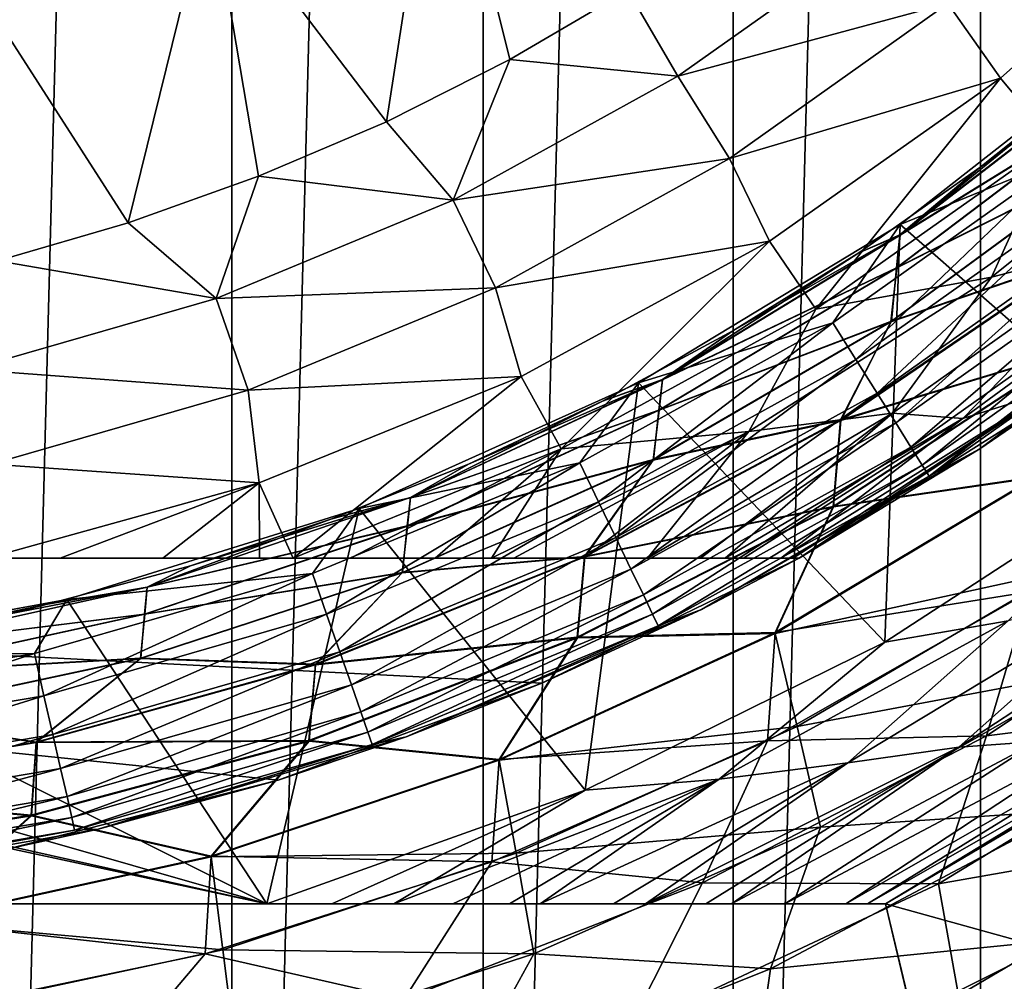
# Model space of a CAD drawing. Header units: metres. Extents: x -44 to 117, y -432 to 89.
# Tile 99 of 256: x 2.43 to 6.7, y -412.59 to -408.41. Entities that reach past the tile are written whole.
import ezdxf

# ---------------------------------------------------------------- set-up
doc = ezdxf.new("R2010")
doc.units = ezdxf.units.M
doc.layers.add('solid_125568', color=7, linetype='CONTINUOUS')

msp = doc.modelspace()

# ---------------------------------------------------------------- linework, layer by layer
at = {"layer": 'solid_125568'}
for points in [[(2.243749, -421.480804, 233.699997), (2.243753, -379.019196, 233.699997), (3.347427, -379.164368, 233.699997)], [(2.243749, -421.480804, 233.699997), (3.347427, -379.164368, 233.699997), (3.347419, -421.335632, 233.699997)], [(3.347419, -421.335632, 233.699997), (3.347427, -379.164368, 233.699997), (4.438964, -379.366547, 233.699997)], [(3.347419, -421.335632, 233.699997), (4.438964, -379.366547, 233.699997), (4.438952, -421.133453, 233.699997)], [(4.438952, -421.133453, 233.699997), (4.438964, -379.366547, 233.699997), (5.522704, -379.627197, 233.699997)], [(4.438952, -421.133453, 233.699997), (5.522704, -379.627197, 233.699997), (5.522686, -420.872803, 233.699997)], [(5.522686, -420.872803, 233.699997), (5.522704, -379.627197, 233.699997), (6.597199, -379.945831, 233.699997)], [(5.522686, -420.872803, 233.699997), (6.597199, -379.945831, 233.699997), (6.597173, -420.554169, 233.699997)], [(6.597173, -420.554169, 233.699997), (6.597199, -379.945831, 233.699997), (7.653776, -380.319641, 233.699997)], [(6.597173, -420.554169, 233.699997), (7.653776, -380.319641, 233.699997), (7.653743, -420.180389, 233.699997)], [(4.018763, -408.856476, 482), (4.25085, -407.360718, 482), (3.253583, -407.851685, 482)], [(4.018763, -408.856476, 482), (4.55415, -408.587067, 482), (4.25085, -407.360718, 482)], [(4.55415, -408.587067, 482), (5.066354, -408.28598, 482), (4.25085, -407.360718, 482)], [(2.898683, -409.295624, 482), (3.253583, -407.851685, 482), (2.201132, -408.210052, 482)], [(2.898683, -409.295624, 482), (3.464145, -409.093567, 482), (3.253583, -407.851685, 482)], [(3.464145, -409.093567, 482), (4.018763, -408.856476, 482), (3.253583, -407.851685, 482)], [(6.454734, -408.343994, 481.850128), (6.683669, -408.667267, 481.666168), (7.599611, -407.850525, 481.666168)], [(7.599611, -407.850525, 481.666168), (6.683669, -408.667267, 481.666168), (6.912173, -408.942352, 481.416229)], [(5.28367, -408.658905, 481.962555), (6.191947, -408.014465, 481.962555), (5.066354, -408.28598, 482)], [(5.28367, -408.658905, 481.962555), (6.454734, -408.343994, 481.850128), (6.191947, -408.014465, 481.962555)], [(2.330593, -409.4599, 482), (2.898683, -409.295624, 482), (2.201132, -408.210052, 482)], [(5.28367, -408.658905, 481.962555), (5.066354, -408.28598, 482), (4.55415, -408.587067, 482)], [(5.28367, -408.658905, 481.962555), (5.50791, -409.015778, 481.850128), (6.454734, -408.343994, 481.850128)], [(6.454734, -408.343994, 481.850128), (5.50791, -409.015778, 481.850128), (6.683669, -408.667267, 481.666168)], [(6.248215, -409.302094, 443), (7.294349, -408.483612, 443), (6.980025, -409.002686, 443.019226)], [(7.40653, -410.318115, 443), (7.294349, -408.483612, 443), (6.248215, -409.302094, 443)], [(4.308948, -409.197632, 481.962555), (4.55415, -408.587067, 482), (4.018763, -408.856476, 482)], [(4.308948, -409.197632, 481.962555), (5.28367, -408.658905, 481.962555), (4.55415, -408.587067, 482)], [(6.246977, -409.348145, 261.334412), (7.20297, -408.611725, 261.334412), (6.593392, -409.054962, 261.799988)], [(7.190032, -408.766602, 260.876099), (7.20297, -408.611725, 261.334412), (6.246977, -409.348145, 261.334412)], [(7.096336, -408.654877, 263.799988), (7.203341, -408.612152, 264.269318), (6.247299, -409.348633, 264.269318)], [(7.192604, -408.765961, 264.727509), (6.247299, -409.348633, 264.269318), (7.203341, -408.612152, 264.269318)], [(7.20297, -408.611725, 261.334412), (7.096336, -408.654877, 261.799988), (6.593392, -409.054962, 261.799988)], [(4.308948, -409.197632, 481.962555), (5.50791, -409.015778, 481.850128), (5.28367, -408.658905, 481.962555)], [(5.50791, -409.015778, 481.850128), (5.680593, -409.374298, 481.666168), (6.683669, -408.667267, 481.666168)], [(6.683669, -408.667267, 481.666168), (5.680593, -409.374298, 481.666168), (5.882638, -409.669647, 481.416229)], [(6.683669, -408.667267, 481.666168), (5.882638, -409.669647, 481.416229), (6.912173, -408.942352, 481.416229)], [(6.593392, -409.054962, 263.799988), (7.096336, -408.654877, 263.799988), (6.247299, -409.348633, 264.269318)], [(7.096336, -408.654877, 261.799988), (7.096336, -408.654877, 263.799988), (6.593392, -409.054962, 263.799988)], [(6.593392, -409.054962, 261.799988), (7.096336, -408.654877, 261.799988), (6.593392, -409.054962, 263.799988)], [(6.231359, -409.49118, 260.876099), (7.190032, -408.766602, 260.876099), (6.246977, -409.348145, 261.334412)], [(7.172979, -409.014679, 260.440552), (7.190032, -408.766602, 260.876099), (6.231359, -409.49118, 260.876099)], [(7.192604, -408.765961, 264.727509), (6.233682, -409.490997, 264.727509), (6.247299, -409.348633, 264.269318)], [(7.170534, -409.01889, 265.162811), (6.233682, -409.490997, 264.727509), (7.192604, -408.765961, 264.727509)], [(7.617836, -408.750244, 481.107971), (6.644144, -409.531219, 481.107971), (7.277117, -409.366302, 480.750763)], [(6.912173, -408.942352, 481.416229), (6.644144, -409.531219, 481.107971), (7.617836, -408.750244, 481.107971)], [(4.308948, -409.197632, 481.962555), (4.018763, -408.856476, 482), (3.464145, -409.093567, 482)], [(6.912173, -408.942352, 481.416229), (5.882638, -409.669647, 481.416229), (6.644144, -409.531219, 481.107971)], [(4.308948, -409.197632, 481.962555), (4.49182, -409.577362, 481.850128), (5.50791, -409.015778, 481.850128)], [(5.50791, -409.015778, 481.850128), (4.49182, -409.577362, 481.850128), (5.680593, -409.374298, 481.666168)], [(6.248215, -409.302094, 443), (6.980025, -409.002686, 443.019226), (5.956147, -409.729156, 443.019226)], [(6.056049, -409.888153, 443.076202), (5.956147, -409.729156, 443.019226), (6.980025, -409.002686, 443.019226)], [(6.056049, -409.888153, 443.076202), (6.980025, -409.002686, 443.019226), (7.0971, -409.149475, 443.076202)], [(7.170534, -409.01889, 265.162811), (6.207692, -409.724945, 265.162811), (6.233682, -409.490997, 264.727509)], [(7.029794, -409.444244, 265.564514), (6.207692, -409.724945, 265.162811), (7.170534, -409.01889, 265.162811)], [(6.209981, -409.721405, 260.440552), (7.172979, -409.014679, 260.440552), (6.231359, -409.49118, 260.876099)], [(7.029375, -409.441803, 260.038544), (7.172979, -409.014679, 260.440552), (6.209981, -409.721405, 260.440552)], [(6.067943, -409.424957, 263.799988), (6.593392, -409.054962, 263.799988), (6.247299, -409.348633, 264.269318)], [(6.593392, -409.054962, 261.799988), (6.593392, -409.054962, 263.799988), (6.067943, -409.424957, 263.799988)], [(6.067943, -409.424957, 261.799988), (6.593392, -409.054962, 261.799988), (6.067943, -409.424957, 263.799988)], [(6.246977, -409.348145, 261.334412), (6.593392, -409.054962, 261.799988), (6.067943, -409.424957, 261.799988)], [(3.280038, -409.62381, 481.962555), (3.464145, -409.093567, 482), (2.898683, -409.295624, 482)], [(3.280038, -409.62381, 481.962555), (4.308948, -409.197632, 481.962555), (3.464145, -409.093567, 482)], [(6.056049, -409.888153, 443.076202), (7.0971, -409.149475, 443.076202), (6.148108, -410.034668, 443.168762)], [(7.0971, -409.149475, 443.076202), (7.204984, -409.28476, 443.168762), (6.148108, -410.034668, 443.168762)], [(3.280038, -409.62381, 481.962555), (4.49182, -409.577362, 481.850128), (4.308948, -409.197632, 481.962555)], [(3.280038, -409.62381, 481.962555), (2.898683, -409.295624, 482), (2.330593, -409.4599, 482)], [(5.111955, -409.990021, 443), (6.248215, -409.302094, 443), (5.956147, -409.729156, 443.019226)], [(6.180927, -411.114899, 443), (6.248215, -409.302094, 443), (5.111955, -409.990021, 443)], [(6.148108, -410.034668, 443.168762), (7.204984, -409.28476, 443.168762), (6.228778, -410.163055, 443.293304)], [(6.180927, -411.114899, 443), (7.40653, -410.318115, 443), (6.248215, -409.302094, 443)], [(7.204984, -409.28476, 443.168762), (7.299521, -409.40332, 443.293304), (6.228778, -410.163055, 443.293304)], [(5.216296, -409.9758, 261.334412), (6.246977, -409.348145, 261.334412), (5.521781, -409.763672, 261.799988)], [(6.231359, -409.49118, 260.876099), (6.246977, -409.348145, 261.334412), (5.216296, -409.9758, 261.334412)], [(6.067943, -409.424957, 263.799988), (6.247299, -409.348633, 264.269318), (5.216564, -409.976318, 264.269318)], [(6.233682, -409.490997, 264.727509), (5.216564, -409.976318, 264.269318), (6.247299, -409.348633, 264.269318)], [(6.246977, -409.348145, 261.334412), (6.067943, -409.424957, 261.799988), (5.521781, -409.763672, 261.799988)], [(7.277117, -409.366302, 480.750763), (6.215265, -410.12088, 480.750763), (6.519603, -410.144226, 480.355469)], [(6.644144, -409.531219, 481.107971), (6.215265, -410.12088, 480.750763), (7.277117, -409.366302, 480.750763)], [(7.277117, -409.366302, 480.750763), (6.519603, -410.144226, 480.355469), (7.487521, -409.433563, 480.355469)], [(4.49182, -409.577362, 481.850128), (4.60346, -409.962372, 481.666168), (5.680593, -409.374298, 481.666168)], [(5.680593, -409.374298, 481.666168), (4.60346, -409.962372, 481.666168), (4.777317, -410.275574, 481.416229)], [(5.680593, -409.374298, 481.666168), (4.777317, -410.275574, 481.416229), (5.882638, -409.669647, 481.416229)], [(6.228778, -410.163055, 443.293304), (7.299521, -409.40332, 443.293304), (6.294953, -410.268372, 443.445068)], [(7.299521, -409.40332, 443.293304), (7.377072, -409.500549, 443.445068), (6.294953, -410.268372, 443.445068)], [(5.521781, -409.763672, 263.799988), (6.067943, -409.424957, 263.799988), (5.216564, -409.976318, 264.269318)], [(6.067943, -409.424957, 261.799988), (6.067943, -409.424957, 263.799988), (5.521781, -409.763672, 263.799988)], [(5.521781, -409.763672, 261.799988), (6.067943, -409.424957, 261.799988), (5.521781, -409.763672, 263.799988)], [(5.989598, -410.150787, 260.038544), (7.029375, -409.441803, 260.038544), (6.209981, -409.721405, 260.440552)], [(7.001369, -409.844391, 259.680023), (7.029375, -409.441803, 260.038544), (5.989598, -410.150787, 260.038544)], [(7.029794, -409.444244, 265.564514), (5.989913, -410.153198, 265.564514), (6.207692, -409.724945, 265.162811)], [(7.003035, -409.846466, 265.922638), (5.989913, -410.153198, 265.564514), (7.029794, -409.444244, 265.564514)], [(7.487521, -409.433563, 480.355469), (6.519603, -410.144226, 480.355469), (6.888806, -410.029266, 479.934113)], [(6.594108, -410.275848, 444), (7.713451, -409.442535, 444), (6.946766, -410.034821, 479.5)], [(7.47004, -409.617126, 443.806061), (7.713451, -409.442535, 444), (6.594108, -410.275848, 444)], [(2.20988, -409.932129, 481.962555), (3.280038, -409.62381, 481.962555), (2.330593, -409.4599, 482)], [(5.200252, -410.108337, 260.876099), (6.231359, -409.49118, 260.876099), (5.216296, -409.9758, 261.334412)], [(6.209981, -409.721405, 260.440552), (6.231359, -409.49118, 260.876099), (5.200252, -410.108337, 260.876099)], [(6.233682, -409.490997, 264.727509), (5.202254, -410.108582, 264.727509), (5.216564, -409.976318, 264.269318)], [(6.207692, -409.724945, 265.162811), (5.202254, -410.108582, 264.727509), (6.233682, -409.490997, 264.727509)], [(6.644144, -409.531219, 481.107971), (5.590999, -410.201202, 481.107971), (6.215265, -410.12088, 480.750763)], [(5.882638, -409.669647, 481.416229), (5.590999, -410.201202, 481.107971), (6.644144, -409.531219, 481.107971)], [(6.294953, -410.268372, 443.445068), (7.377072, -409.500549, 443.445068), (6.344086, -410.346558, 443.618225)], [(7.377072, -409.500549, 443.445068), (7.434651, -409.572754, 443.618225), (6.344086, -410.346558, 443.618225)], [(3.280038, -409.62381, 481.962555), (3.419244, -410.021637, 481.850128), (4.49182, -409.577362, 481.850128)], [(4.49182, -409.577362, 481.850128), (3.419244, -410.021637, 481.850128), (4.60346, -409.962372, 481.666168)], [(6.344086, -410.346558, 443.618225), (7.434651, -409.572754, 443.618225), (6.374284, -410.394623, 443.806061)], [(7.434651, -409.572754, 443.618225), (7.47004, -409.617126, 443.806061), (6.374284, -410.394623, 443.806061)], [(2.20988, -409.932129, 481.962555), (3.419244, -410.021637, 481.850128), (3.280038, -409.62381, 481.962555)], [(6.374284, -410.394623, 443.806061), (7.47004, -409.617126, 443.806061), (6.594108, -410.275848, 444)], [(5.882638, -409.669647, 481.416229), (4.777317, -410.275574, 481.416229), (5.590999, -410.201202, 481.107971)], [(5.111955, -409.990021, 443), (5.956147, -409.729156, 443.019226), (4.857368, -410.336426, 443.019226)], [(4.93884, -410.505615, 443.076202), (4.857368, -410.336426, 443.019226), (5.956147, -409.729156, 443.019226)], [(4.93884, -410.505615, 443.076202), (5.956147, -409.729156, 443.019226), (6.056049, -409.888153, 443.076202)], [(6.207692, -409.724945, 265.162811), (5.175881, -410.325745, 265.162811), (5.202254, -410.108582, 264.727509)], [(5.989913, -410.153198, 265.564514), (5.175881, -410.325745, 265.162811), (6.207692, -409.724945, 265.162811)], [(5.177907, -410.322784, 260.440552), (6.209981, -409.721405, 260.440552), (5.200252, -410.108337, 260.876099)], [(5.989598, -410.150787, 260.038544), (6.209981, -409.721405, 260.440552), (5.177907, -410.322784, 260.440552)], [(4.956772, -410.069885, 263.799988), (5.521781, -409.763672, 263.799988), (5.216564, -409.976318, 264.269318)], [(5.521781, -409.763672, 261.799988), (5.521781, -409.763672, 263.799988), (4.956772, -410.069885, 263.799988)], [(4.956772, -410.069885, 261.799988), (5.521781, -409.763672, 261.799988), (4.956772, -410.069885, 263.799988)], [(5.216296, -409.9758, 261.334412), (5.521781, -409.763672, 261.799988), (4.956772, -410.069885, 261.799988)], [(5.956555, -410.525726, 259.680023), (7.001369, -409.844391, 259.680023), (5.989598, -410.150787, 260.038544)], [(6.837034, -410.397034, 259.373779), (7.001369, -409.844391, 259.680023), (5.956555, -410.525726, 259.680023)], [(7.003035, -409.846466, 265.922638), (5.957976, -410.527985, 265.922638), (5.989913, -410.153198, 265.564514)], [(6.837904, -410.400146, 266.228424), (5.957976, -410.527985, 265.922638), (7.003035, -409.846466, 265.922638)], [(4.93884, -410.505615, 443.076202), (6.056049, -409.888153, 443.076202), (5.013916, -410.661499, 443.168762)], [(6.056049, -409.888153, 443.076202), (6.148108, -410.034668, 443.168762), (5.013916, -410.661499, 443.168762)], [(2.20988, -409.932129, 481.962555), (2.303668, -410.343018, 481.850128), (3.419244, -410.021637, 481.850128)], [(3.419244, -410.021637, 481.850128), (3.466312, -410.423828, 481.666168), (4.60346, -409.962372, 481.666168)], [(4.60346, -409.962372, 481.666168), (3.466312, -410.423828, 481.666168), (3.613838, -410.75, 481.417175)], [(4.60346, -409.962372, 481.666168), (3.613838, -410.75, 481.417175), (4.777317, -410.275574, 481.416229)], [(3.900343, -410.534363, 443), (5.111955, -409.990021, 443), (4.857368, -410.336426, 443.019226)], [(4.881592, -411.756866, 443), (5.111955, -409.990021, 443), (3.900343, -410.534363, 443)], [(4.123248, -410.487183, 261.334412), (5.216296, -409.9758, 261.334412), (4.374844, -410.342621, 261.799988)], [(5.200252, -410.108337, 260.876099), (5.216296, -409.9758, 261.334412), (4.123248, -410.487183, 261.334412)], [(4.956772, -410.069885, 263.799988), (5.216564, -409.976318, 264.269318), (4.12346, -410.487732, 264.269318)], [(5.202254, -410.108582, 264.727509), (4.12346, -410.487732, 264.269318), (5.216564, -409.976318, 264.269318)], [(5.216296, -409.9758, 261.334412), (4.956772, -410.069885, 261.799988), (4.374844, -410.342621, 261.799988)], [(4.881592, -411.756866, 443), (6.180927, -411.114899, 443), (5.111955, -409.990021, 443)], [(3.419244, -410.021637, 481.850128), (2.303668, -410.343018, 481.850128), (3.466312, -410.423828, 481.666168)], [(5.013916, -410.661499, 443.168762), (6.148108, -410.034668, 443.168762), (5.079704, -410.798126, 443.293304)], [(6.148108, -410.034668, 443.168762), (6.228778, -410.163055, 443.293304), (5.079704, -410.798126, 443.293304)], [(6.888806, -410.029266, 479.934113), (5.730691, -410.75, 479.934967), (5.783015, -410.75, 479.754913)], [(6.519603, -410.144226, 480.355469), (5.730691, -410.75, 479.934967), (6.888806, -410.029266, 479.934113)], [(6.888806, -410.029266, 479.934113), (5.783015, -410.75, 479.754913), (5.809475, -410.75, 479.5)], [(6.888806, -410.029266, 479.934113), (5.809475, -410.75, 479.5), (6.946766, -410.034821, 479.5)], [(6.594108, -410.275848, 444), (6.946766, -410.034821, 479.5), (5.809475, -410.75, 479.5)], [(4.374844, -410.342621, 263.799988), (4.956772, -410.069885, 263.799988), (4.12346, -410.487732, 264.269318)], [(4.956772, -410.069885, 261.799988), (4.956772, -410.069885, 263.799988), (4.374844, -410.342621, 263.799988)], [(4.374844, -410.342621, 261.799988), (4.956772, -410.069885, 261.799988), (4.374844, -410.342621, 263.799988)], [(4.108696, -410.61087, 260.876099), (5.200252, -410.108337, 260.876099), (4.123248, -410.487183, 261.334412)], [(5.177907, -410.322784, 260.440552), (5.200252, -410.108337, 260.876099), (4.108696, -410.61087, 260.876099)], [(5.202254, -410.108582, 264.727509), (4.110318, -410.611481, 264.727509), (4.12346, -410.487732, 264.269318)], [(5.175881, -410.325745, 265.162811), (4.110318, -410.611481, 264.727509), (5.202254, -410.108582, 264.727509)], [(6.215265, -410.12088, 480.750763), (5.151216, -410.75, 480.695557), (5.381689, -410.75, 480.481964)], [(5.590999, -410.201202, 481.107971), (5.151216, -410.75, 480.695557), (6.215265, -410.12088, 480.750763)], [(6.215265, -410.12088, 480.750763), (5.381689, -410.75, 480.481964), (5.488826, -410.75, 480.356323)], [(6.215265, -410.12088, 480.750763), (5.488826, -410.75, 480.356323), (6.519603, -410.144226, 480.355469)], [(4.878975, -410.742706, 260.038544), (5.989598, -410.150787, 260.038544), (5.177907, -410.322784, 260.440552)], [(5.956555, -410.525726, 259.680023), (5.989598, -410.150787, 260.038544), (4.878975, -410.742706, 260.038544)], [(5.989913, -410.153198, 265.564514), (4.879204, -410.745026, 265.564514), (5.175881, -410.325745, 265.162811)], [(5.957976, -410.527985, 265.922638), (4.879204, -410.745026, 265.564514), (5.989913, -410.153198, 265.564514)], [(5.079704, -410.798126, 443.293304), (6.228778, -410.163055, 443.293304), (5.133671, -410.910187, 443.445068)], [(6.228778, -410.163055, 443.293304), (6.294953, -410.268372, 443.445068), (5.133671, -410.910187, 443.445068)], [(6.519603, -410.144226, 480.355469), (5.488826, -410.75, 480.356323), (5.56805, -410.75, 480.247345)], [(6.519603, -410.144226, 480.355469), (5.56805, -410.75, 480.247345), (5.730691, -410.75, 479.934967)], [(5.590999, -410.201202, 481.107971), (4.47429, -410.75, 481.108917), (4.570949, -410.75, 481.0625)], [(4.777317, -410.275574, 481.416229), (4.47429, -410.75, 481.108917), (5.590999, -410.201202, 481.107971)], [(5.590999, -410.201202, 481.107971), (4.570949, -410.75, 481.0625), (4.877414, -410.75, 480.890137)], [(5.590999, -410.201202, 481.107971), (4.877414, -410.75, 480.890137), (5.151216, -410.75, 480.695557)], [(4.777317, -410.275574, 481.416229), (3.613838, -410.75, 481.417175), (3.863454, -410.75, 481.344177)], [(4.777317, -410.275574, 481.416229), (3.863454, -410.75, 481.344177), (4.230792, -410.75, 481.213318)], [(4.777317, -410.275574, 481.416229), (4.230792, -410.75, 481.213318), (4.47429, -410.75, 481.108917)], [(5.133671, -410.910187, 443.445068), (6.294953, -410.268372, 443.445068), (5.17374, -410.993378, 443.618225)], [(6.294953, -410.268372, 443.445068), (6.344086, -410.346558, 443.618225), (5.17374, -410.993378, 443.618225)], [(5.809475, -410.75, 470), (5.38559, -410.973602, 444), (6.594108, -410.275848, 444)], [(6.374284, -410.394623, 443.806061), (6.594108, -410.275848, 444), (5.38559, -410.973602, 444)], [(5.809475, -410.75, 470), (6.594108, -410.275848, 444), (5.809475, -410.75, 479.5)], [(2.303668, -410.343018, 481.850128), (2.287097, -410.75, 481.667206), (3.466312, -410.423828, 481.666168)], [(3.900343, -410.534363, 443), (4.857368, -410.336426, 443.019226), (3.697504, -410.816864, 443.019226)], [(3.759522, -410.99411, 443.076202), (3.697504, -410.816864, 443.019226), (4.857368, -410.336426, 443.019226)], [(3.759522, -410.99411, 443.076202), (4.857368, -410.336426, 443.019226), (4.93884, -410.505615, 443.076202)], [(3.777983, -410.580872, 263.799988), (4.374844, -410.342621, 263.799988), (4.12346, -410.487732, 264.269318)], [(4.374844, -410.342621, 261.799988), (4.374844, -410.342621, 263.799988), (3.777983, -410.580872, 263.799988)], [(3.777983, -410.580872, 261.799988), (4.374844, -410.342621, 261.799988), (3.777983, -410.580872, 263.799988)], [(4.123248, -410.487183, 261.334412), (4.374844, -410.342621, 261.799988), (3.777983, -410.580872, 261.799988)], [(5.175881, -410.325745, 265.162811), (4.086564, -410.814575, 265.162811), (4.110318, -410.611481, 264.727509)], [(4.879204, -410.745026, 265.564514), (4.086564, -410.814575, 265.162811), (5.175881, -410.325745, 265.162811)], [(4.088236, -410.812103, 260.440552), (5.177907, -410.322784, 260.440552), (4.108696, -410.61087, 260.876099)], [(4.878975, -410.742706, 260.038544), (5.177907, -410.322784, 260.440552), (4.088236, -410.812103, 260.440552)], [(5.17374, -410.993378, 443.618225), (6.344086, -410.346558, 443.618225), (5.198367, -411.044525, 443.806061)], [(6.344086, -410.346558, 443.618225), (6.374284, -410.394623, 443.806061), (5.198367, -411.044525, 443.806061)], [(6.715993, -411.023163, 442.980774), (7.40653, -410.318115, 443), (6.180927, -411.114899, 443)], [(3.466312, -410.423828, 481.666168), (2.287097, -410.75, 481.667206), (2.603706, -410.75, 481.624268)], [(3.466312, -410.423828, 481.666168), (2.603706, -410.75, 481.624268), (3.048548, -410.75, 481.54834)], [(3.466312, -410.423828, 481.666168), (3.048548, -410.75, 481.54834), (3.468539, -410.75, 481.454926)], [(3.466312, -410.423828, 481.666168), (3.468539, -410.75, 481.454926), (3.613838, -410.75, 481.417175)], [(5.198367, -411.044525, 443.806061), (6.374284, -410.394623, 443.806061), (5.38559, -410.973602, 444)], [(5.705569, -411.073761, 259.373779), (6.837034, -410.397034, 259.373779), (5.956555, -410.525726, 259.680023)], [(6.808095, -410.896515, 259.127411), (6.837034, -410.397034, 259.373779), (5.705569, -411.073761, 259.373779)], [(6.837904, -410.400146, 266.228424), (5.706264, -411.076843, 266.228424), (5.957976, -410.527985, 265.922638)], [(6.956569, -410.804138, 266.474304), (5.706264, -411.076843, 266.228424), (6.837904, -410.400146, 266.228424)], [(2.980903, -410.87616, 261.334412), (4.123248, -410.487183, 261.334412), (3.168227, -410.783875, 261.799988)], [(4.108696, -410.61087, 260.876099), (4.123248, -410.487183, 261.334412), (2.980903, -410.87616, 261.334412)], [(3.777983, -410.580872, 263.799988), (4.12346, -410.487732, 264.269318), (2.981056, -410.876709, 264.269318)], [(4.110318, -410.611481, 264.727509), (2.981056, -410.876709, 264.269318), (4.12346, -410.487732, 264.269318)], [(4.123248, -410.487183, 261.334412), (3.777983, -410.580872, 261.799988), (3.168227, -410.783875, 261.799988)], [(3.759522, -410.99411, 443.076202), (4.93884, -410.505615, 443.076202), (3.816671, -411.15741, 443.168762)], [(4.93884, -410.505615, 443.076202), (5.013916, -410.661499, 443.168762), (3.816671, -411.15741, 443.168762)], [(2.632472, -410.930359, 443), (3.900343, -410.534363, 443), (3.697504, -410.816864, 443.019226)], [(3.5, -412.25, 443), (3.900343, -410.534363, 443), (2.632472, -410.930359, 443)], [(4.881592, -411.756866, 443), (3.900343, -410.534363, 443), (3.5, -412.25, 443)], [(4.846045, -411.09375, 259.680023), (5.956555, -410.525726, 259.680023), (4.878975, -410.742706, 260.038544)], [(5.705569, -411.073761, 259.373779), (5.956555, -410.525726, 259.680023), (4.846045, -411.09375, 259.680023)], [(5.957976, -410.527985, 265.922638), (4.847204, -411.096161, 265.922638), (4.879204, -410.745026, 265.564514)], [(5.706264, -411.076843, 266.228424), (4.847204, -411.096161, 265.922638), (5.957976, -410.527985, 265.922638)], [(3.168227, -410.783875, 263.799988), (3.777983, -410.580872, 263.799988), (2.981056, -410.876709, 264.269318)], [(3.777983, -410.580872, 261.799988), (3.777983, -410.580872, 263.799988), (3.168227, -410.783875, 263.799988)], [(3.168227, -410.783875, 261.799988), (3.777983, -410.580872, 261.799988), (3.168227, -410.783875, 263.799988)], [(2.96938, -410.992981, 260.876099), (4.108696, -410.61087, 260.876099), (2.980903, -410.87616, 261.334412)], [(4.088236, -410.812103, 260.440552), (4.108696, -410.61087, 260.876099), (2.96938, -410.992981, 260.876099)], [(4.110318, -410.611481, 264.727509), (2.970574, -410.993866, 264.727509), (2.981056, -410.876709, 264.269318)], [(4.086564, -410.814575, 265.162811), (2.970574, -410.993866, 264.727509), (4.110318, -410.611481, 264.727509)], [(3.816671, -411.15741, 443.168762), (5.013916, -410.661499, 443.168762), (3.86675, -411.300537, 443.293304)], [(5.013916, -410.661499, 443.168762), (5.079704, -410.798126, 443.293304), (3.86675, -411.300537, 443.293304)], [(-5.809475, -410.75, 479.5), (5.809475, -410.75, 479.5), (5.783015, -410.75, 479.754913)], [(-5.809475, -410.75, 470), (5.809475, -410.75, 470), (5.809475, -410.75, 479.5)], [(-5.809475, -410.75, 470), (5.809475, -410.75, 479.5), (-5.809475, -410.75, 479.5)], [(-5.809475, -410.75, 479.5), (5.783015, -410.75, 479.754913), (-5.783001, -410.75, 479.754974)], [(-5.809475, -410.75, 470), (2.37762, -412.011932, 469.271423), (3.549373, -411.71344, 469.443756)], [(-5.809475, -410.75, 470), (3.549373, -411.71344, 469.443756), (4.693112, -411.292755, 469.686646)], [(-5.809475, -410.75, 470), (4.693112, -411.292755, 469.686646), (5.809475, -410.75, 470)], [(-5.783001, -410.75, 479.754974), (5.783015, -410.75, 479.754913), (5.730691, -410.75, 479.934967)], [(-5.783001, -410.75, 479.754974), (5.730691, -410.75, 479.934967), (-5.703178, -410.75, 480.003204)], [(-5.703178, -410.75, 480.003204), (5.730691, -410.75, 479.934967), (5.56805, -410.75, 480.247345)], [(-5.703178, -410.75, 480.003204), (5.56805, -410.75, 480.247345), (-5.568024, -410.75, 480.247375)], [(-5.568024, -410.75, 480.247375), (5.56805, -410.75, 480.247345), (5.488826, -410.75, 480.356323)], [(-5.568024, -410.75, 480.247375), (5.488826, -410.75, 480.356323), (-5.488829, -410.75, 480.356323)], [(-5.488829, -410.75, 480.356323), (5.488826, -410.75, 480.356323), (5.381689, -410.75, 480.481964)], [(-5.488829, -410.75, 480.356323), (5.381689, -410.75, 480.481964), (-5.381664, -410.75, 480.481995)], [(-5.381664, -410.75, 480.481995), (5.381689, -410.75, 480.481964), (5.151216, -410.75, 480.695557)], [(-5.381664, -410.75, 480.481995), (5.151216, -410.75, 480.695557), (-5.07922, -410.75, 480.751434)], [(-5.07922, -410.75, 480.751434), (5.151216, -410.75, 480.695557), (4.877414, -410.75, 480.890137)], [(-5.07922, -410.75, 480.751434), (4.877414, -410.75, 480.890137), (-4.877393, -410.75, 480.890137)], [(-4.877393, -410.75, 480.890137), (4.877414, -410.75, 480.890137), (4.570949, -410.75, 481.0625)], [(-4.877393, -410.75, 480.890137), (4.570949, -410.75, 481.0625), (-4.57094, -410.75, 481.0625)], [(-4.57094, -410.75, 481.0625), (4.570949, -410.75, 481.0625), (4.47429, -410.75, 481.108917)], [(-4.57094, -410.75, 481.0625), (4.47429, -410.75, 481.108917), (-4.474292, -410.75, 481.108917)], [(-4.474292, -410.75, 481.108917), (4.47429, -410.75, 481.108917), (4.230792, -410.75, 481.213318)], [(-4.474292, -410.75, 481.108917), (4.230792, -410.75, 481.213318), (-4.230802, -410.75, 481.213287)], [(-4.230802, -410.75, 481.213287), (4.230792, -410.75, 481.213318), (3.863454, -410.75, 481.344177)], [(-4.230802, -410.75, 481.213287), (3.863454, -410.75, 481.344177), (-3.863476, -410.75, 481.344177)], [(-3.863476, -410.75, 481.344177), (3.863454, -410.75, 481.344177), (3.613838, -410.75, 481.417175)], [(-3.863476, -410.75, 481.344177), (3.613838, -410.75, 481.417175), (-3.613839, -410.75, 481.417175)], [(-3.613839, -410.75, 481.417175), (3.613838, -410.75, 481.417175), (3.468539, -410.75, 481.454926)], [(-3.613839, -410.75, 481.417175), (3.468539, -410.75, 481.454926), (-3.46857, -410.75, 481.454926)], [(-3.46857, -410.75, 481.454926), (3.468539, -410.75, 481.454926), (3.048548, -410.75, 481.54834)], [(-3.46857, -410.75, 481.454926), (3.048548, -410.75, 481.54834), (-3.048585, -410.75, 481.54834)], [(-3.048585, -410.75, 481.54834), (3.048548, -410.75, 481.54834), (2.603706, -410.75, 481.624268)], [(-3.048585, -410.75, 481.54834), (2.603706, -410.75, 481.624268), (-2.603749, -410.75, 481.624268)], [(-2.603749, -410.75, 481.624268), (2.603706, -410.75, 481.624268), (2.287097, -410.75, 481.667206)], [(3.710641, -411.21048, 260.038544), (4.878975, -410.742706, 260.038544), (4.088236, -410.812103, 260.440552)], [(4.846045, -411.09375, 259.680023), (4.878975, -410.742706, 260.038544), (3.710641, -411.21048, 260.038544)], [(4.879204, -410.745026, 265.564514), (3.710799, -411.212769, 265.564514), (4.086564, -410.814575, 265.162811)], [(4.847204, -411.096161, 265.922638), (3.710799, -411.212769, 265.564514), (4.879204, -410.745026, 265.564514)], [(5.809475, -410.75, 470), (4.693112, -411.292755, 469.686646), (5.38559, -410.973602, 444)], [(7.279389, -410.87915, 442.923798), (6.502826, -411.571198, 442.831238), (7.775756, -410.737793, 442.831238)], [(7.775756, -410.737793, 442.831238), (6.502826, -411.571198, 442.831238), (6.84427, -411.545776, 442.706696)], [(6.622339, -411.520966, 258.946991), (7.78022, -410.755157, 258.946991), (6.808095, -410.896515, 259.127411)], [(7.680926, -411.389252, 258.836945), (7.78022, -410.755157, 258.946991), (6.622339, -411.520966, 258.946991)], [(2.632472, -410.930359, 443), (3.697504, -410.816864, 443.019226), (2.491142, -411.164398, 443.019226)], [(2.532926, -411.347473, 443.076202), (2.491142, -411.164398, 443.019226), (3.697504, -410.816864, 443.019226)], [(2.532926, -411.347473, 443.076202), (3.697504, -410.816864, 443.019226), (3.759522, -410.99411, 443.076202)], [(2.547657, -410.950897, 263.799988), (3.168227, -410.783875, 263.799988), (2.981056, -410.876709, 264.269318)], [(3.168227, -410.783875, 261.799988), (3.168227, -410.783875, 263.799988), (2.547657, -410.950897, 263.799988)], [(2.547657, -410.950897, 261.799988), (3.168227, -410.783875, 261.799988), (2.547657, -410.950897, 263.799988)], [(2.980903, -410.87616, 261.334412), (3.168227, -410.783875, 261.799988), (2.547657, -410.950897, 261.799988)], [(4.086564, -410.814575, 265.162811), (2.951844, -411.186035, 265.162811), (2.970574, -410.993866, 264.727509)], [(3.710799, -411.212769, 265.564514), (2.951844, -411.186035, 265.162811), (4.086564, -410.814575, 265.162811)], [(2.953091, -411.183929, 260.440552), (4.088236, -410.812103, 260.440552), (2.96938, -410.992981, 260.876099)], [(3.710641, -411.21048, 260.038544), (4.088236, -410.812103, 260.440552), (2.953091, -411.183929, 260.440552)], [(3.86675, -411.300537, 443.293304), (5.079704, -410.798126, 443.293304), (3.907831, -411.417938, 443.445068)], [(5.079704, -410.798126, 443.293304), (5.133671, -410.910187, 443.445068), (3.907831, -411.417938, 443.445068)], [(6.956569, -410.804138, 266.474304), (5.801353, -411.480652, 266.474304), (5.706264, -411.076843, 266.228424)], [(7.083154, -411.241486, 266.654175), (5.801353, -411.480652, 266.474304), (6.956569, -410.804138, 266.474304)], [(1.802918, -411.138092, 261.334412), (2.980903, -410.87616, 261.334412), (1.918391, -411.081421, 261.799988)], [(2.96938, -410.992981, 260.876099), (2.980903, -410.87616, 261.334412), (1.802918, -411.138092, 261.334412)], [(2.547657, -410.950897, 263.799988), (2.981056, -410.876709, 264.269318), (1.80301, -411.138672, 264.269318)], [(2.970574, -410.993866, 264.727509), (1.80301, -411.138672, 264.269318), (2.981056, -410.876709, 264.269318)], [(2.980903, -410.87616, 261.334412), (2.547657, -410.950897, 261.799988), (1.918391, -411.081421, 261.799988)], [(5.67236, -411.542603, 259.127411), (6.808095, -410.896515, 259.127411), (5.705569, -411.073761, 259.373779)], [(6.622339, -411.520966, 258.946991), (6.808095, -410.896515, 259.127411), (5.67236, -411.542603, 259.127411)], [(6.715993, -411.023163, 442.980774), (6.021286, -411.63913, 442.923798), (7.279389, -410.87915, 442.923798)], [(7.279389, -410.87915, 442.923798), (6.021286, -411.63913, 442.923798), (6.502826, -411.571198, 442.831238)], [(3.5, -412.25, 443), (-2.632472, -410.930359, 443), (-3.5, -412.25, 443)], [(3.5, -412.25, 443), (-1.33536, -411.167755, 443), (-2.632472, -410.930359, 443)], [(1.33536, -411.167755, 443), (2.632472, -410.930359, 443), (2.491142, -411.164398, 443.019226)], [(3.5, -412.25, 443), (2.632472, -410.930359, 443), (1.33536, -411.167755, 443)], [(3.907831, -411.417938, 443.445068), (5.133671, -410.910187, 443.445068), (3.938332, -411.505096, 443.618225)], [(5.133671, -410.910187, 443.445068), (5.17374, -410.993378, 443.618225), (3.938332, -411.505096, 443.618225)], [(1.918391, -411.081421, 263.799988), (2.547657, -410.950897, 263.799988), (1.80301, -411.138672, 264.269318)], [(2.547657, -410.950897, 261.799988), (2.547657, -410.950897, 263.799988), (1.918391, -411.081421, 263.799988)], [(1.918391, -411.081421, 261.799988), (2.547657, -410.950897, 261.799988), (1.918391, -411.081421, 263.799988)], [(4.693112, -411.292755, 469.686646), (4.104242, -411.526306, 444), (5.38559, -410.973602, 444)], [(5.198367, -411.044525, 443.806061), (5.38559, -410.973602, 444), (4.104242, -411.526306, 444)], [(1.795548, -411.250244, 260.876099), (2.96938, -410.992981, 260.876099), (1.802918, -411.138092, 261.334412)], [(2.953091, -411.183929, 260.440552), (2.96938, -410.992981, 260.876099), (1.795548, -411.250244, 260.876099)], [(2.970574, -410.993866, 264.727509), (1.796278, -411.251282, 264.727509), (1.80301, -411.138672, 264.269318)], [(2.951844, -411.186035, 265.162811), (1.796278, -411.251282, 264.727509), (2.970574, -410.993866, 264.727509)], [(2.532926, -411.347473, 443.076202), (3.759522, -410.99411, 443.076202), (2.571429, -411.516174, 443.168762)], [(3.759522, -410.99411, 443.076202), (3.816671, -411.15741, 443.168762), (2.571429, -411.516174, 443.168762)], [(3.938332, -411.505096, 443.618225), (5.17374, -410.993378, 443.618225), (3.957078, -411.558685, 443.806061)], [(5.17374, -410.993378, 443.618225), (5.198367, -411.044525, 443.806061), (3.957078, -411.558685, 443.806061)], [(6.715993, -411.023163, 442.980774), (5.463035, -411.709534, 442.980774), (6.021286, -411.63913, 442.923798)], [(6.715993, -411.023163, 442.980774), (6.180927, -411.114899, 443), (5.463035, -411.709534, 442.980774)], [(3.957078, -411.558685, 443.806061), (5.198367, -411.044525, 443.806061), (4.104242, -411.526306, 444)], [(4.507861, -411.624817, 259.373779), (5.705569, -411.073761, 259.373779), (4.846045, -411.09375, 259.680023)], [(5.67236, -411.542603, 259.127411), (5.705569, -411.073761, 259.373779), (4.507861, -411.624817, 259.373779)], [(5.706264, -411.076843, 266.228424), (4.508389, -411.627899, 266.228424), (4.847204, -411.096161, 265.922638)], [(5.801353, -411.480652, 266.474304), (4.508389, -411.627899, 266.228424), (5.706264, -411.076843, 266.228424)], [(3.682088, -411.542206, 259.680023), (4.846045, -411.09375, 259.680023), (3.710641, -411.21048, 260.038544)], [(4.507861, -411.624817, 259.373779), (4.846045, -411.09375, 259.680023), (3.682088, -411.542206, 259.680023)], [(4.847204, -411.096161, 265.922638), (3.68297, -411.544708, 265.922638), (3.710799, -411.212769, 265.564514)], [(4.508389, -411.627899, 266.228424), (3.68297, -411.544708, 265.922638), (4.847204, -411.096161, 265.922638)], [(5.463035, -411.709534, 442.980774), (6.180927, -411.114899, 443), (4.881592, -411.756866, 443)], [(2.571429, -411.516174, 443.168762), (3.816671, -411.15741, 443.168762), (2.605169, -411.664001, 443.293304)], [(3.816671, -411.15741, 443.168762), (3.86675, -411.300537, 443.293304), (2.605169, -411.664001, 443.293304)], [(3.5, -412.25, 443), (0, -411.25, 443), (-1.33536, -411.167755, 443)], [(3.5, -412.25, 443), (1.33536, -411.167755, 443), (0, -411.25, 443)], [(1.33536, -411.167755, 443), (2.491142, -411.164398, 443.019226), (1.253452, -411.374695, 443.019226)], [(1.274477, -411.561279, 443.076202), (1.253452, -411.374695, 443.019226), (2.491142, -411.164398, 443.019226)], [(1.274477, -411.561279, 443.076202), (2.491142, -411.164398, 443.019226), (2.532926, -411.347473, 443.076202)], [(2.951844, -411.186035, 265.162811), (1.784328, -411.435974, 265.162811), (1.796278, -411.251282, 264.727509)], [(2.498516, -411.550873, 265.564514), (1.784328, -411.435974, 265.162811), (2.951844, -411.186035, 265.162811)], [(1.785097, -411.434143, 260.440552), (2.953091, -411.183929, 260.440552), (1.795548, -411.250244, 260.876099)], [(2.498417, -411.548615, 260.038544), (2.953091, -411.183929, 260.440552), (1.785097, -411.434143, 260.440552)], [(2.498417, -411.548615, 260.038544), (3.710641, -411.21048, 260.038544), (2.953091, -411.183929, 260.440552)], [(3.710799, -411.212769, 265.564514), (2.498516, -411.550873, 265.564514), (2.951844, -411.186035, 265.162811)], [(3.682088, -411.542206, 259.680023), (3.710641, -411.21048, 260.038544), (2.498417, -411.548615, 260.038544)], [(3.68297, -411.544708, 265.922638), (2.498516, -411.550873, 265.564514), (3.710799, -411.212769, 265.564514)], [(5.902886, -411.917908, 266.654175), (5.801353, -411.480652, 266.474304), (7.083154, -411.241486, 266.654175)], [(5.902886, -411.917908, 266.654175), (7.083154, -411.241486, 266.654175), (6.981263, -411.84494, 266.763641)], [(2.605169, -411.664001, 443.293304), (3.86675, -411.300537, 443.293304), (2.632847, -411.785248, 443.445068)], [(3.86675, -411.300537, 443.293304), (3.907831, -411.417938, 443.445068), (2.632847, -411.785248, 443.445068)], [(4.693112, -411.292755, 469.686646), (3.549373, -411.71344, 469.443756), (4.104242, -411.526306, 444)], [(1.274477, -411.561279, 443.076202), (2.532926, -411.347473, 443.076202), (1.29385, -411.733246, 443.168762)], [(2.532926, -411.347473, 443.076202), (2.571429, -411.516174, 443.168762), (1.29385, -411.733246, 443.168762)], [(2.632847, -411.785248, 443.445068), (3.907831, -411.417938, 443.445068), (2.653396, -411.875275, 443.618225)], [(3.907831, -411.417938, 443.445068), (3.938332, -411.505096, 443.618225), (2.653396, -411.875275, 443.618225)], [(6.414537, -412.163574, 258.836945), (7.707019, -411.936676, 258.799988), (7.680926, -411.389252, 258.836945)], [(6.414537, -412.163574, 258.836945), (7.680926, -411.389252, 258.836945), (6.622339, -411.520966, 258.946991)], [(1.25664, -411.753143, 260.038544), (2.498417, -411.548615, 260.038544), (1.785097, -411.434143, 260.440552)], [(2.498516, -411.550873, 265.564514), (1.256688, -411.755341, 265.564514), (1.784328, -411.435974, 265.162811)], [(7.523617, -411.459167, 442), (6.184659, -412.25, 442), (7.523709, -411.459106, 437.5)], [(6.184659, -412.25, 442), (6.184663, -412.25, 437.5), (7.523709, -411.459106, 437.5)], [(7.482081, -411.464111, 442.193939), (6.184659, -412.25, 442), (7.523617, -411.459167, 442)], [(7.523709, -411.459106, 437.5), (6.184663, -412.25, 437.5), (7.94215, -412.737457, 436.200012)], [(5.801353, -411.480652, 266.474304), (4.581065, -412.031219, 266.474304), (4.508389, -411.627899, 266.228424)], [(5.902886, -411.917908, 266.654175), (4.581065, -412.031219, 266.474304), (5.801353, -411.480652, 266.474304)], [(7.111031, -411.5271, 442.554932), (6.012891, -412.25, 442.385864), (7.36983, -411.470337, 442.381775)], [(7.36983, -411.470337, 442.381775), (6.012891, -412.25, 442.385864), (6.106904, -412.25, 442.264038)], [(7.36983, -411.470337, 442.381775), (6.106904, -412.25, 442.264038), (7.482081, -411.464111, 442.193939)], [(7.482081, -411.464111, 442.193939), (6.106904, -412.25, 442.264038), (6.184659, -412.25, 442)], [(1.29385, -411.733246, 443.168762), (2.571429, -411.516174, 443.168762), (1.310827, -411.883911, 443.293304)], [(2.571429, -411.516174, 443.168762), (2.605169, -411.664001, 443.293304), (1.310827, -411.883911, 443.293304)], [(2.477521, -411.866089, 259.680023), (3.682088, -411.542206, 259.680023), (2.498417, -411.548615, 260.038544)], [(3.257814, -412.043823, 259.373779), (3.682088, -411.542206, 259.680023), (2.477521, -411.866089, 259.680023)], [(3.68297, -411.544708, 265.922638), (2.478116, -411.868683, 265.922638), (2.498516, -411.550873, 265.564514)], [(3.258185, -412.046875, 266.228424), (2.478116, -411.868683, 265.922638), (3.68297, -411.544708, 265.922638)], [(2.653396, -411.875275, 443.618225), (3.938332, -411.505096, 443.618225), (2.666027, -411.930634, 443.806061)], [(3.938332, -411.505096, 443.618225), (3.957078, -411.558685, 443.806061), (2.666027, -411.930634, 443.806061)], [(3.549373, -411.71344, 469.443756), (2.76739, -411.926544, 444), (4.104242, -411.526306, 444)], [(3.957078, -411.558685, 443.806061), (4.104242, -411.526306, 444), (2.76739, -411.926544, 444)], [(3.257814, -412.043823, 259.373779), (4.507861, -411.624817, 259.373779), (3.682088, -411.542206, 259.680023)], [(4.508389, -411.627899, 266.228424), (3.258185, -412.046875, 266.228424), (3.68297, -411.544708, 265.922638)], [(4.475985, -412.067963, 259.127411), (5.67236, -411.542603, 259.127411), (4.507861, -411.624817, 259.373779)], [(5.389777, -412.159698, 258.946991), (5.67236, -411.542603, 259.127411), (4.475985, -412.067963, 259.127411)], [(5.389777, -412.159698, 258.946991), (6.622339, -411.520966, 258.946991), (5.67236, -411.542603, 259.127411)], [(6.414537, -412.163574, 258.836945), (6.622339, -411.520966, 258.946991), (5.389777, -412.159698, 258.946991)], [(6.502826, -411.571198, 442.831238), (5.516565, -412.25, 442.707123), (6.84427, -411.545776, 442.706696)], [(6.84427, -411.545776, 442.706696), (5.516565, -412.25, 442.707123), (5.747349, -412.25, 442.592682)], [(6.84427, -411.545776, 442.706696), (5.747349, -412.25, 442.592682), (7.111031, -411.5271, 442.554932)], [(7.111031, -411.5271, 442.554932), (5.747349, -412.25, 442.592682), (6.012891, -412.25, 442.385864)], [(2.477521, -411.866089, 259.680023), (2.498417, -411.548615, 260.038544), (1.25664, -411.753143, 260.038544)], [(2.478116, -411.868683, 265.922638), (1.256688, -411.755341, 265.564514), (2.498516, -411.550873, 265.564514)], [(2.666027, -411.930634, 443.806061), (3.957078, -411.558685, 443.806061), (2.76739, -411.926544, 444)], [(6.502826, -411.571198, 442.831238), (5.143029, -412.25, 442.831482), (5.405401, -412.25, 442.750122)], [(6.021286, -411.63913, 442.923798), (5.143029, -412.25, 442.831482), (6.502826, -411.571198, 442.831238)], [(6.502826, -411.571198, 442.831238), (5.405401, -412.25, 442.750122), (5.516565, -412.25, 442.707123)], [(4.475985, -412.067963, 259.127411), (4.507861, -411.624817, 259.373779), (3.257814, -412.043823, 259.373779)], [(4.581065, -412.031219, 266.474304), (3.258185, -412.046875, 266.228424), (4.508389, -411.627899, 266.228424)], [(1.310827, -411.883911, 443.293304), (2.605169, -411.664001, 443.293304), (1.324753, -412.007507, 443.445068)], [(2.605169, -411.664001, 443.293304), (2.632847, -411.785248, 443.445068), (1.324753, -412.007507, 443.445068)], [(5.463035, -411.709534, 442.980774), (4.68636, -412.25, 442.92392), (6.021286, -411.63913, 442.923798)], [(6.021286, -411.63913, 442.923798), (4.68636, -412.25, 442.92392), (5.004681, -412.25, 442.864929)], [(6.021286, -411.63913, 442.923798), (5.004681, -412.25, 442.864929), (5.143029, -412.25, 442.831482)], [(3.549373, -411.71344, 469.443756), (2.37762, -412.011932, 469.271423), (2.76739, -411.926544, 444)], [(5.463035, -411.709534, 442.980774), (4.881592, -411.756866, 443), (4.05051, -412.25, 442.986237)], [(5.463035, -411.709534, 442.980774), (4.05051, -412.25, 442.986237), (4.307475, -412.25, 442.968353)], [(5.463035, -411.709534, 442.980774), (4.307475, -412.25, 442.968353), (4.552203, -412.25, 442.942383)], [(5.463035, -411.709534, 442.980774), (4.552203, -412.25, 442.942383), (4.68636, -412.25, 442.92392)], [(1.24563, -412.061859, 259.680023), (2.477521, -411.866089, 259.680023), (1.25664, -411.753143, 260.038544)], [(2.478116, -411.868683, 265.922638), (1.245929, -412.064484, 265.922638), (1.256688, -411.755341, 265.564514)], [(4.881592, -411.756866, 443), (3.5, -412.25, 443), (3.781357, -412.25, 442.996857)], [(4.881592, -411.756866, 443), (3.781357, -412.25, 442.996857), (4.05051, -412.25, 442.986237)], [(1.324753, -412.007507, 443.445068), (2.632847, -411.785248, 443.445068), (1.335093, -412.099274, 443.618225)], [(2.632847, -411.785248, 443.445068), (2.653396, -411.875275, 443.618225), (1.335093, -412.099274, 443.618225)], [(5.685956, -412.532104, 266.763641), (6.981263, -411.84494, 266.763641), (6.943246, -412.406708, 266.799988)], [(5.902886, -411.917908, 266.654175), (6.981263, -411.84494, 266.763641), (5.685956, -412.532104, 266.763641)], [(1.969942, -412.325867, 259.373779), (2.477521, -411.866089, 259.680023), (1.24563, -412.061859, 259.680023)], [(1.970163, -412.328918, 266.228424), (1.245929, -412.064484, 265.922638), (2.478116, -411.868683, 265.922638)], [(1.335093, -412.099274, 443.618225), (2.653396, -411.875275, 443.618225), (1.341448, -412.15567, 443.806061)], [(2.653396, -411.875275, 443.618225), (2.666027, -411.930634, 443.806061), (1.341448, -412.15567, 443.806061)], [(1.969942, -412.325867, 259.373779), (3.257814, -412.043823, 259.373779), (2.477521, -411.866089, 259.680023)], [(3.258185, -412.046875, 266.228424), (1.970163, -412.328918, 266.228424), (2.478116, -411.868683, 265.922638)], [(1.341448, -412.15567, 443.806061), (2.666027, -411.930634, 443.806061), (1.393115, -412.168854, 444)], [(2.37762, -412.011932, 469.271423), (1.393115, -412.168854, 444), (2.76739, -411.926544, 444)], [(2.666027, -411.930634, 443.806061), (2.76739, -411.926544, 444), (1.393115, -412.168854, 444)], [(4.658731, -412.468018, 266.654175), (4.581065, -412.031219, 266.474304), (5.902886, -411.917908, 266.654175)], [(4.658731, -412.468018, 266.654175), (5.902886, -411.917908, 266.654175), (5.685956, -412.532104, 266.763641)], [(6.414537, -412.163574, 258.836945), (6.501529, -412.648804, 258.799988), (7.707019, -411.936676, 258.799988)], [(7.213706, -417.285614, 258.799988), (7.707019, -411.936676, 258.799988), (6.501529, -412.648804, 258.799988)], [(3.231756, -412.46698, 259.127411), (3.257814, -412.043823, 259.373779), (1.969942, -412.325867, 259.373779)], [(3.309393, -412.449646, 266.474304), (1.970163, -412.328918, 266.228424), (3.258185, -412.046875, 266.228424)], [(3.231756, -412.46698, 259.127411), (4.475985, -412.067963, 259.127411), (3.257814, -412.043823, 259.373779)], [(4.581065, -412.031219, 266.474304), (3.309393, -412.449646, 266.474304), (3.258185, -412.046875, 266.228424)], [(4.658731, -412.468018, 266.654175), (3.309393, -412.449646, 266.474304), (4.581065, -412.031219, 266.474304)], [(4.096433, -412.664093, 258.946991), (4.475985, -412.067963, 259.127411), (3.231756, -412.46698, 259.127411)], [(4.096433, -412.664093, 258.946991), (5.389777, -412.159698, 258.946991), (4.475985, -412.067963, 259.127411)], [(5.070952, -412.794525, 258.836945), (5.389777, -412.159698, 258.946991), (4.096433, -412.664093, 258.946991)], [(5.070952, -412.794525, 258.836945), (6.414537, -412.163574, 258.836945), (5.389777, -412.159698, 258.946991)], [(5.070952, -412.794525, 258.836945), (6.501529, -412.648804, 258.799988), (6.414537, -412.163574, 258.836945)], [(-6.339452, -412.89621, 436.85379), (6.492304, -413.549988, 436.200012), (-6.184657, -412.25, 437.5)], [(-6.184659, -412.25, 442), (-6.184657, -412.25, 437.5), (6.184663, -412.25, 437.5)], [(-6.163323, -412.25, 442.135803), (-6.184659, -412.25, 442), (6.184663, -412.25, 437.5)], [(-6.184657, -412.25, 437.5), (6.492304, -413.549988, 436.200012), (6.184663, -412.25, 437.5)], [(-6.016808, -412.25, 442.381653), (-6.163323, -412.25, 442.135803), (6.184663, -412.25, 437.5)], [(-5.891991, -412.25, 442.496155), (-6.016808, -412.25, 442.381653), (6.184663, -412.25, 437.5)], [(-5.584743, -412.25, 442.677307), (-5.891991, -412.25, 442.496155), (6.184663, -412.25, 437.5)], [(-5.405401, -412.25, 442.750122), (-5.584743, -412.25, 442.677307), (6.184663, -412.25, 437.5)], [(-5.211973, -412.25, 442.812592), (-5.405401, -412.25, 442.750122), (6.184663, -412.25, 437.5)], [(-5.004682, -412.25, 442.864929), (-5.211973, -412.25, 442.812592), (6.184663, -412.25, 437.5)], [(-4.784761, -412.25, 442.908173), (-5.004682, -412.25, 442.864929), (6.184663, -412.25, 437.5)], [(-4.552204, -412.25, 442.942383), (-4.784761, -412.25, 442.908173), (6.184663, -412.25, 437.5)], [(-4.307475, -412.25, 442.968353), (-4.552204, -412.25, 442.942383), (6.184663, -412.25, 437.5)], [(-4.142405, -412.25, 442.980774), (-4.307475, -412.25, 442.968353), (6.184663, -412.25, 437.5)], [(-3.781357, -412.25, 442.996857), (-4.142405, -412.25, 442.980774), (6.184663, -412.25, 437.5)], [(-3.5, -412.25, 443), (-3.781357, -412.25, 442.996857), (6.184663, -412.25, 437.5)], [(3.5, -412.25, 443), (-3.5, -412.25, 443), (6.184663, -412.25, 437.5)], [(3.781357, -412.25, 442.996857), (3.5, -412.25, 443), (6.184663, -412.25, 437.5)], [(4.05051, -412.25, 442.986237), (3.781357, -412.25, 442.996857), (6.184663, -412.25, 437.5)], [(4.307475, -412.25, 442.968353), (4.05051, -412.25, 442.986237), (6.184663, -412.25, 437.5)], [(4.552203, -412.25, 442.942383), (4.307475, -412.25, 442.968353), (6.184663, -412.25, 437.5)], [(4.68636, -412.25, 442.92392), (4.552203, -412.25, 442.942383), (6.184663, -412.25, 437.5)], [(5.004681, -412.25, 442.864929), (4.68636, -412.25, 442.92392), (6.184663, -412.25, 437.5)], [(5.143029, -412.25, 442.831482), (5.004681, -412.25, 442.864929), (6.184663, -412.25, 437.5)], [(5.405401, -412.25, 442.750122), (5.143029, -412.25, 442.831482), (6.184663, -412.25, 437.5)], [(5.516565, -412.25, 442.707123), (5.405401, -412.25, 442.750122), (6.184663, -412.25, 437.5)], [(5.747349, -412.25, 442.592682), (5.516565, -412.25, 442.707123), (6.184663, -412.25, 437.5)], [(6.012891, -412.25, 442.385864), (5.747349, -412.25, 442.592682), (6.184663, -412.25, 437.5)], [(6.106904, -412.25, 442.264038), (6.012891, -412.25, 442.385864), (6.184663, -412.25, 437.5)], [(6.106904, -412.25, 442.264038), (6.184663, -412.25, 437.5), (6.184659, -412.25, 442)], [(6.184663, -412.25, 437.5), (6.339433, -412.896149, 436.853851), (7.94215, -412.737457, 436.200012)], [(6.184663, -412.25, 437.5), (6.492304, -413.549988, 436.200012), (6.339433, -412.896149, 436.853851)], [(1.952978, -412.735382, 259.127411), (3.231756, -412.46698, 259.127411), (1.969942, -412.325867, 259.373779)], [(3.309393, -412.449646, 266.474304), (2.000601, -412.731232, 266.474304), (1.970163, -412.328918, 266.228424)], [(5.607561, -413.077515, 266.799988), (6.943246, -412.406708, 266.799988), (5.883434, -417.788147, 266.799988)], [(5.685956, -412.532104, 266.763641), (6.943246, -412.406708, 266.799988), (5.607561, -413.077515, 266.799988)], [(6.943246, -412.406708, 266.799988), (6.826623, -417.44339, 266.799988), (5.883434, -417.788147, 266.799988)], [(2.756893, -413.028503, 258.946991), (3.231756, -412.46698, 259.127411), (1.952978, -412.735382, 259.127411)], [(3.364155, -412.885925, 266.654175), (2.000601, -412.731232, 266.474304), (3.309393, -412.449646, 266.474304)], [(2.756893, -413.028503, 258.946991), (4.096433, -412.664093, 258.946991), (3.231756, -412.46698, 259.127411)], [(3.364155, -412.885925, 266.654175), (3.309393, -412.449646, 266.474304), (4.658731, -412.468018, 266.654175)], [(3.364155, -412.885925, 266.654175), (4.658731, -412.468018, 266.654175), (4.323911, -413.075134, 266.763641)], [(4.658731, -412.468018, 266.654175), (5.685956, -412.532104, 266.763641), (4.323911, -413.075134, 266.763641)], [(4.323911, -413.075134, 266.763641), (5.685956, -412.532104, 266.763641), (5.607561, -413.077515, 266.799988)]]:
    msp.add_3dface(points, dxfattribs=at)

doc.saveas('drawing.dxf')
